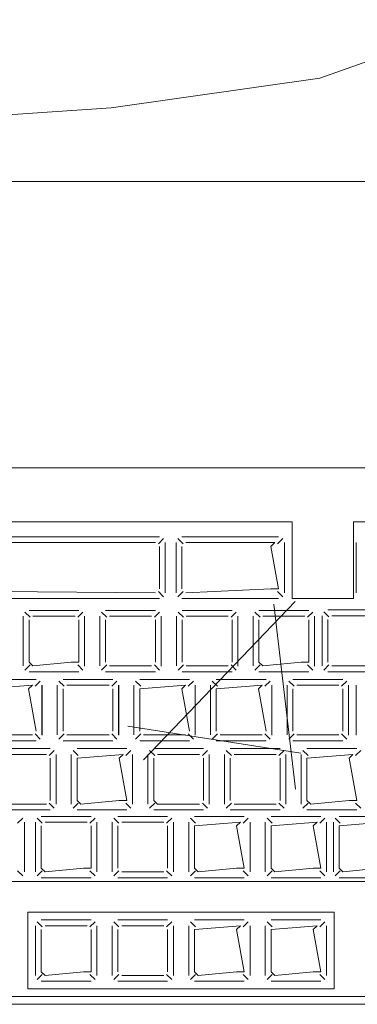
# Model space of a CAD drawing. Header units: feet. Extents: x 8 to 127, y 6 to 90.
# Tile 38 of 256: x 33.7536 to 33.7977, y 50.2927 to 50.4211. Entities that reach past the tile are written whole.
import ezdxf

# ---------------------------------------------------------------- set-up
doc = ezdxf.new("R2010")
doc.units = ezdxf.units.FT
doc.header["$MEASUREMENT"] = 0
for name, color, linetype in [('MOBILARIO', 8, 'Continuous'), ('MOBILIÁRIO - móveis', 250, 'Continuous'), ('MOBILIÁRIO2', 250, 'Continuous'), ('NO ESPESSURA', 250, 'Continuous')]:
    doc.layers.add(name, color=color, linetype=linetype)

msp = doc.modelspace()

# ---------------------------------------------------------------- linework, layer by layer
at = {"layer": 'MOBILARIO', "lineweight": 5}
for p, q in [((33.81614, 50.36268), (33.58814, 50.36268)), ((33.81614, 50.36268), (33.58814, 50.36268)), ((33.78914, 50.35562), (33.69264, 50.35562)), ((33.78914, 50.35562), (33.69264, 50.35562)), ((33.78914, 50.34562), (33.78914, 50.35562)), ((33.78914, 50.34562), (33.78914, 50.35562)), ((33.81214, 50.35562), (33.79714, 50.35562)), ((33.79714, 50.34562), (33.79714, 50.35562)), ((33.81214, 50.35562), (33.79714, 50.35562)), ((33.79714, 50.34562), (33.79714, 50.35562)), ((33.77183, 50.35366), (33.70994, 50.35366)), ((33.77183, 50.35366), (33.70994, 50.35366)), ((33.77476, 50.35366), (33.78739, 50.35366)), ((33.77476, 50.35366), (33.78739, 50.35366)), ((33.71044, 50.35291), (33.77133, 50.35291)), ((33.71044, 50.35291), (33.77133, 50.35291)), ((33.77169, 50.35277), (33.77236, 50.35344)), ((33.77169, 50.35277), (33.77236, 50.35344)), ((33.77183, 50.35241), (33.77183, 50.34687)), ((33.77183, 50.35241), (33.77183, 50.34687)), ((33.77258, 50.34637), (33.77258, 50.35291)), ((33.77258, 50.34637), (33.77258, 50.35291)), ((33.77401, 50.34637), (33.77401, 50.35291)), ((33.77401, 50.34637), (33.77401, 50.35291)), ((33.77491, 50.35277), (33.77423, 50.35344)), ((33.77491, 50.35277), (33.77423, 50.35344)), ((33.77476, 50.35241), (33.77476, 50.34687)), ((33.77476, 50.35241), (33.77476, 50.34687)), ((33.78689, 50.35291), (33.77526, 50.35291)), ((33.78689, 50.35291), (33.77526, 50.35291)), ((33.78639, 50.35241), (33.78689, 50.35291)), ((33.78639, 50.35241), (33.78689, 50.35291)), ((33.78739, 50.34687), (33.78639, 50.35241)), ((33.78739, 50.34687), (33.78639, 50.35241)), ((33.78724, 50.35277), (33.78792, 50.35344)), ((33.78724, 50.35277), (33.78792, 50.35344)), ((33.78814, 50.35291), (33.78814, 50.34637)), ((33.78814, 50.35291), (33.78814, 50.34637)), ((33.79751, 50.34637), (33.79751, 50.35291)), ((33.79751, 50.34637), (33.79751, 50.35291)), ((33.77133, 50.34637), (33.70994, 50.34687)), ((33.77133, 50.34637), (33.70994, 50.34687)), ((33.77169, 50.34652), (33.77236, 50.34584)), ((33.77169, 50.34652), (33.77236, 50.34584)), ((33.77491, 50.34652), (33.77423, 50.34584)), ((33.77491, 50.34652), (33.77423, 50.34584)), ((33.77526, 50.34637), (33.78639, 50.34687)), ((33.77526, 50.34637), (33.78639, 50.34687)), ((33.78639, 50.34687), (33.78739, 50.34687)), ((33.78639, 50.34687), (33.78739, 50.34687)), ((33.78724, 50.34652), (33.78792, 50.34584)), ((33.78724, 50.34652), (33.78792, 50.34584)), ((33.70994, 50.34562), (33.77183, 50.34562)), ((33.70994, 50.34562), (33.77183, 50.34562)), ((33.78739, 50.34562), (33.77476, 50.34562)), ((33.78739, 50.34562), (33.77476, 50.34562)), ((33.79714, 50.34562), (33.78914, 50.34562)), ((33.79714, 50.34562), (33.78914, 50.34562)), ((33.75496, 50.34317), (33.75428, 50.34385)), ((33.75496, 50.34317), (33.75428, 50.34385)), ((33.76131, 50.34407), (33.75481, 50.34407)), ((33.76131, 50.34407), (33.75481, 50.34407)), ((33.76117, 50.34317), (33.76184, 50.34385)), ((33.76117, 50.34317), (33.76184, 50.34385)), ((33.76496, 50.34317), (33.76428, 50.34385)), ((33.76496, 50.34317), (33.76428, 50.34385)), ((33.77131, 50.34407), (33.76481, 50.34407)), ((33.77131, 50.34407), (33.76481, 50.34407)), ((33.77117, 50.34317), (33.77184, 50.34385)), ((33.77117, 50.34317), (33.77184, 50.34385)), ((33.77496, 50.34317), (33.77428, 50.34385)), ((33.77496, 50.34317), (33.77428, 50.34385)), ((33.78131, 50.34407), (33.77481, 50.34407)), ((33.78131, 50.34407), (33.77481, 50.34407)), ((33.78117, 50.34317), (33.78184, 50.34385)), ((33.78117, 50.34317), (33.78184, 50.34385)), ((33.78496, 50.34317), (33.78428, 50.34385)), ((33.78496, 50.34317), (33.78428, 50.34385)), ((33.79131, 50.34407), (33.78481, 50.34407)), ((33.79131, 50.34407), (33.78481, 50.34407)), ((33.79117, 50.34317), (33.79184, 50.34385)), ((33.79117, 50.34317), (33.79184, 50.34385)), ((33.79306, 50.33682), (33.79306, 50.34337)), ((33.79306, 50.33682), (33.79306, 50.34337)), ((33.79396, 50.34322), (33.79328, 50.3439)), ((33.79396, 50.34322), (33.79328, 50.3439)), ((33.79381, 50.34412), (33.81089, 50.34412)), ((33.79381, 50.34412), (33.81089, 50.34412)), ((33.79431, 50.34337), (33.81039, 50.34337)), ((33.79431, 50.34337), (33.81039, 50.34337)), ((33.75406, 50.34332), (33.75406, 50.33682)), ((33.75406, 50.34332), (33.75406, 50.33682)), ((33.75481, 50.34282), (33.75481, 50.33732)), ((33.75481, 50.34282), (33.75481, 50.33732)), ((33.76081, 50.34332), (33.75531, 50.34332)), ((33.76081, 50.34332), (33.75531, 50.34332)), ((33.76131, 50.33732), (33.76131, 50.34282)), ((33.76131, 50.33732), (33.76131, 50.34282)), ((33.76206, 50.33682), (33.76206, 50.34332)), ((33.76206, 50.33682), (33.76206, 50.34332)), ((33.76207, 50.33678), (33.76207, 50.34332)), ((33.76207, 50.33678), (33.76207, 50.34332)), ((33.76406, 50.34332), (33.76406, 50.33682)), ((33.76406, 50.34332), (33.76406, 50.33682)), ((33.76481, 50.34282), (33.76481, 50.33732)), ((33.76481, 50.34282), (33.76481, 50.33732)), ((33.77081, 50.34332), (33.76531, 50.34332)), ((33.77081, 50.34332), (33.76531, 50.34332)), ((33.77131, 50.33732), (33.77131, 50.34282)), ((33.77131, 50.33732), (33.77131, 50.34282)), ((33.77206, 50.33682), (33.77206, 50.34332)), ((33.77206, 50.33682), (33.77206, 50.34332)), ((33.77207, 50.33678), (33.77207, 50.34332)), ((33.77207, 50.33678), (33.77207, 50.34332)), ((33.77406, 50.34332), (33.77406, 50.33682)), ((33.77406, 50.34332), (33.77406, 50.33682)), ((33.77481, 50.34282), (33.77481, 50.33732)), ((33.77481, 50.34282), (33.77481, 50.33732)), ((33.78081, 50.34332), (33.77531, 50.34332)), ((33.78081, 50.34332), (33.77531, 50.34332)), ((33.78131, 50.33732), (33.78131, 50.34282)), ((33.78131, 50.33732), (33.78131, 50.34282)), ((33.78206, 50.33682), (33.78206, 50.34332)), ((33.78206, 50.33682), (33.78206, 50.34332)), ((33.78207, 50.33678), (33.78207, 50.34332)), ((33.78207, 50.33678), (33.78207, 50.34332)), ((33.78406, 50.34332), (33.78406, 50.33682)), ((33.78406, 50.34332), (33.78406, 50.33682)), ((33.78481, 50.34282), (33.78481, 50.33732)), ((33.78481, 50.34282), (33.78481, 50.33732)), ((33.79081, 50.34332), (33.78531, 50.34332)), ((33.79081, 50.34332), (33.78531, 50.34332)), ((33.79131, 50.33732), (33.79131, 50.34282)), ((33.79131, 50.33732), (33.79131, 50.34282)), ((33.79206, 50.33682), (33.79206, 50.34332)), ((33.79206, 50.33682), (33.79206, 50.34332)), ((33.79207, 50.33678), (33.79207, 50.34332)), ((33.79207, 50.33678), (33.79207, 50.34332)), ((33.79381, 50.33732), (33.79381, 50.34287)), ((33.79381, 50.33732), (33.79381, 50.34287)), ((33.75496, 50.33696), (33.75428, 50.33629)), ((33.75496, 50.33696), (33.75428, 50.33629)), ((33.75481, 50.33732), (33.75531, 50.33682)), ((33.75481, 50.33732), (33.75531, 50.33682)), ((33.75531, 50.33682), (33.76031, 50.33732)), ((33.75531, 50.33682), (33.76031, 50.33732)), ((33.76031, 50.33732), (33.76131, 50.33732)), ((33.76031, 50.33732), (33.76131, 50.33732)), ((33.76117, 50.33696), (33.76184, 50.33629)), ((33.76117, 50.33696), (33.76184, 50.33629)), ((33.76496, 50.33696), (33.76428, 50.33629)), ((33.76496, 50.33696), (33.76428, 50.33629)), ((33.77117, 50.33696), (33.77184, 50.33629)), ((33.77117, 50.33696), (33.77184, 50.33629)), ((33.77496, 50.33696), (33.77428, 50.33629)), ((33.77496, 50.33696), (33.77428, 50.33629)), ((33.78117, 50.33696), (33.78184, 50.33629)), ((33.78117, 50.33696), (33.78184, 50.33629)), ((33.78496, 50.33696), (33.78428, 50.33629)), ((33.78496, 50.33696), (33.78428, 50.33629)), ((33.78481, 50.33732), (33.78531, 50.33682)), ((33.78481, 50.33732), (33.78531, 50.33682)), ((33.78531, 50.33682), (33.79031, 50.33732)), ((33.78531, 50.33682), (33.79031, 50.33732)), ((33.79031, 50.33732), (33.79131, 50.33732)), ((33.79031, 50.33732), (33.79131, 50.33732)), ((33.79117, 50.33696), (33.79184, 50.33629)), ((33.79117, 50.33696), (33.79184, 50.33629)), ((33.79396, 50.33697), (33.79328, 50.33629)), ((33.79396, 50.33697), (33.79328, 50.33629)), ((33.75481, 50.33607), (33.76131, 50.33607)), ((33.75481, 50.33607), (33.76131, 50.33607)), ((33.76481, 50.33607), (33.77131, 50.33607)), ((33.76481, 50.33607), (33.77131, 50.33607)), ((33.76531, 50.33682), (33.77081, 50.33682)), ((33.76531, 50.33682), (33.77081, 50.33682)), ((33.77481, 50.33607), (33.78131, 50.33607)), ((33.77481, 50.33607), (33.78131, 50.33607)), ((33.77531, 50.33682), (33.78081, 50.33682)), ((33.77531, 50.33682), (33.78081, 50.33682)), ((33.78481, 50.33607), (33.79131, 50.33607)), ((33.78481, 50.33607), (33.79131, 50.33607)), ((33.81089, 50.33607), (33.79381, 50.33607)), ((33.81089, 50.33607), (33.79381, 50.33607)), ((33.81039, 50.33682), (33.79431, 50.33682)), ((33.81039, 50.33682), (33.79431, 50.33682)), ((33.75575, 50.33507), (33.74925, 50.33507)), ((33.75575, 50.33507), (33.74925, 50.33507)), ((33.7556, 50.33417), (33.75628, 50.33485)), ((33.7556, 50.33417), (33.75628, 50.33485)), ((33.7594, 50.33417), (33.75872, 50.33485)), ((33.7594, 50.33417), (33.75872, 50.33485)), ((33.76575, 50.33507), (33.75925, 50.33507)), ((33.76575, 50.33507), (33.75925, 50.33507)), ((33.7656, 50.33417), (33.76628, 50.33485)), ((33.7656, 50.33417), (33.76628, 50.33485)), ((33.7694, 50.33417), (33.76872, 50.33485)), ((33.7694, 50.33417), (33.76872, 50.33485)), ((33.77575, 50.33507), (33.76925, 50.33507)), ((33.77575, 50.33507), (33.76925, 50.33507)), ((33.7756, 50.33417), (33.77628, 50.33485)), ((33.7756, 50.33417), (33.77628, 50.33485)), ((33.7794, 50.33417), (33.77872, 50.33485)), ((33.7794, 50.33417), (33.77872, 50.33485)), ((33.78575, 50.33507), (33.77925, 50.33507)), ((33.78575, 50.33507), (33.77925, 50.33507)), ((33.7856, 50.33417), (33.78628, 50.33485)), ((33.7856, 50.33417), (33.78628, 50.33485)), ((33.7894, 50.33417), (33.78872, 50.33485)), ((33.7894, 50.33417), (33.78872, 50.33485)), ((33.79575, 50.33507), (33.78925, 50.33507)), ((33.79575, 50.33507), (33.78925, 50.33507)), ((33.7956, 50.33417), (33.79628, 50.33485)), ((33.7956, 50.33417), (33.79628, 50.33485)), ((33.75525, 50.33432), (33.74925, 50.33382)), ((33.75525, 50.33432), (33.74925, 50.33382)), ((33.75475, 50.33382), (33.75525, 50.33432)), ((33.75475, 50.33382), (33.75525, 50.33432)), ((33.75575, 50.32832), (33.75475, 50.33382)), ((33.75575, 50.32832), (33.75475, 50.33382)), ((33.7565, 50.32782), (33.7565, 50.33432)), ((33.7565, 50.32782), (33.7565, 50.33432)), ((33.75651, 50.32778), (33.75651, 50.33432)), ((33.75651, 50.32778), (33.75651, 50.33432)), ((33.7585, 50.33432), (33.7585, 50.32782)), ((33.7585, 50.33432), (33.7585, 50.32782)), ((33.75925, 50.33382), (33.75925, 50.32832)), ((33.75925, 50.33382), (33.75925, 50.32832)), ((33.76525, 50.33432), (33.75975, 50.33432)), ((33.76525, 50.33432), (33.75975, 50.33432)), ((33.76575, 50.32832), (33.76575, 50.33382)), ((33.76575, 50.32832), (33.76575, 50.33382)), ((33.7665, 50.32782), (33.7665, 50.33432)), ((33.7665, 50.32782), (33.7665, 50.33432)), ((33.76651, 50.32778), (33.76651, 50.33432)), ((33.76651, 50.32778), (33.76651, 50.33432)), ((33.7685, 50.33432), (33.7685, 50.32782)), ((33.7685, 50.33432), (33.7685, 50.32782)), ((33.77525, 50.33432), (33.76925, 50.33382)), ((33.77525, 50.33432), (33.76925, 50.33382)), ((33.76925, 50.33382), (33.76925, 50.32832)), ((33.76925, 50.33382), (33.76925, 50.32832)), ((33.77475, 50.33382), (33.77525, 50.33432)), ((33.77475, 50.33382), (33.77525, 50.33432)), ((33.77575, 50.32832), (33.77475, 50.33382)), ((33.77575, 50.32832), (33.77475, 50.33382)), ((33.7765, 50.32782), (33.7765, 50.33432)), ((33.7765, 50.32782), (33.7765, 50.33432)), ((33.77651, 50.32778), (33.77651, 50.33432)), ((33.77651, 50.32778), (33.77651, 50.33432)), ((33.7785, 50.33432), (33.7785, 50.32782)), ((33.7785, 50.33432), (33.7785, 50.32782)), ((33.78525, 50.33432), (33.77925, 50.33382)), ((33.78525, 50.33432), (33.77925, 50.33382)), ((33.77925, 50.33382), (33.77925, 50.32832)), ((33.77925, 50.33382), (33.77925, 50.32832)), ((33.78475, 50.33382), (33.78525, 50.33432)), ((33.78475, 50.33382), (33.78525, 50.33432)), ((33.78575, 50.32832), (33.78475, 50.33382)), ((33.78575, 50.32832), (33.78475, 50.33382)), ((33.7865, 50.32782), (33.7865, 50.33432)), ((33.7865, 50.32782), (33.7865, 50.33432)), ((33.78651, 50.32778), (33.78651, 50.33432)), ((33.78651, 50.32778), (33.78651, 50.33432)), ((33.7885, 50.33432), (33.7885, 50.32782)), ((33.7885, 50.33432), (33.7885, 50.32782)), ((33.78925, 50.33382), (33.78925, 50.32832)), ((33.78925, 50.33382), (33.78925, 50.32832)), ((33.79525, 50.33432), (33.78975, 50.33432)), ((33.79525, 50.33432), (33.78975, 50.33432)), ((33.79575, 50.32832), (33.79575, 50.33382)), ((33.79575, 50.32832), (33.79575, 50.33382)), ((33.7965, 50.32782), (33.7965, 50.33432)), ((33.7965, 50.32782), (33.7965, 50.33432)), ((33.79651, 50.32778), (33.79651, 50.33432)), ((33.79651, 50.32778), (33.79651, 50.33432)), ((33.79751, 50.32778), (33.79751, 50.33432)), ((33.79751, 50.32778), (33.79751, 50.33432)), ((33.7556, 50.32796), (33.75628, 50.32729)), ((33.7556, 50.32796), (33.75628, 50.32729)), ((33.7594, 50.32796), (33.75872, 50.32729)), ((33.7594, 50.32796), (33.75872, 50.32729)), ((33.7656, 50.32796), (33.76628, 50.32729)), ((33.7656, 50.32796), (33.76628, 50.32729)), ((33.7694, 50.32796), (33.76872, 50.32729)), ((33.7694, 50.32796), (33.76872, 50.32729)), ((33.7756, 50.32796), (33.77628, 50.32729)), ((33.7756, 50.32796), (33.77628, 50.32729)), ((33.7794, 50.32796), (33.77872, 50.32729)), ((33.7794, 50.32796), (33.77872, 50.32729)), ((33.7856, 50.32796), (33.78628, 50.32729)), ((33.7856, 50.32796), (33.78628, 50.32729)), ((33.7894, 50.32796), (33.78872, 50.32729)), ((33.7894, 50.32796), (33.78872, 50.32729)), ((33.7956, 50.32796), (33.79628, 50.32729)), ((33.7956, 50.32796), (33.79628, 50.32729)), ((33.74925, 50.32707), (33.75575, 50.32707)), ((33.74925, 50.32707), (33.75575, 50.32707)), ((33.74975, 50.32782), (33.75525, 50.32782)), ((33.74975, 50.32782), (33.75525, 50.32782)), ((33.75925, 50.32707), (33.76575, 50.32707)), ((33.75925, 50.32707), (33.76575, 50.32707)), ((33.75975, 50.32782), (33.76525, 50.32782)), ((33.75975, 50.32782), (33.76525, 50.32782)), ((33.76925, 50.32707), (33.77575, 50.32707)), ((33.76925, 50.32707), (33.77575, 50.32707)), ((33.76975, 50.32782), (33.77525, 50.32782)), ((33.76975, 50.32782), (33.77525, 50.32782)), ((33.77925, 50.32707), (33.78575, 50.32707)), ((33.77925, 50.32707), (33.78575, 50.32707)), ((33.77975, 50.32782), (33.78525, 50.32782)), ((33.77975, 50.32782), (33.78525, 50.32782)), ((33.78925, 50.32707), (33.79575, 50.32707)), ((33.78925, 50.32707), (33.79575, 50.32707)), ((33.78975, 50.32782), (33.79525, 50.32782)), ((33.78975, 50.32782), (33.79525, 50.32782)), ((33.75758, 50.32603), (33.75108, 50.32603)), ((33.75758, 50.32603), (33.75108, 50.32603)), ((33.75743, 50.32513), (33.75811, 50.32581)), ((33.75743, 50.32513), (33.75811, 50.32581)), ((33.76123, 50.32513), (33.76055, 50.32581)), ((33.76123, 50.32513), (33.76055, 50.32581)), ((33.76758, 50.32603), (33.76108, 50.32603)), ((33.76758, 50.32603), (33.76108, 50.32603)), ((33.76743, 50.32513), (33.76811, 50.32581)), ((33.76743, 50.32513), (33.76811, 50.32581)), ((33.77123, 50.32513), (33.77055, 50.32581)), ((33.77123, 50.32513), (33.77055, 50.32581)), ((33.77758, 50.32603), (33.77108, 50.32603)), ((33.77758, 50.32603), (33.77108, 50.32603)), ((33.77743, 50.32513), (33.77811, 50.32581)), ((33.77743, 50.32513), (33.77811, 50.32581)), ((33.78123, 50.32513), (33.78055, 50.32581)), ((33.78123, 50.32513), (33.78055, 50.32581)), ((33.78758, 50.32603), (33.78108, 50.32603)), ((33.78758, 50.32603), (33.78108, 50.32603)), ((33.78743, 50.32513), (33.78811, 50.32581)), ((33.78743, 50.32513), (33.78811, 50.32581)), ((33.79123, 50.32513), (33.79055, 50.32581)), ((33.79123, 50.32513), (33.79055, 50.32581)), ((33.79758, 50.32603), (33.79108, 50.32603)), ((33.79758, 50.32603), (33.79108, 50.32603)), ((33.79743, 50.32513), (33.79811, 50.32581)), ((33.79743, 50.32513), (33.79811, 50.32581)), ((33.75708, 50.32528), (33.75158, 50.32528)), ((33.75708, 50.32528), (33.75158, 50.32528)), ((33.75758, 50.31928), (33.75758, 50.32478)), ((33.75758, 50.31928), (33.75758, 50.32478)), ((33.75833, 50.31878), (33.75833, 50.32528)), ((33.75833, 50.31878), (33.75833, 50.32528)), ((33.76033, 50.32528), (33.76033, 50.31878)), ((33.76033, 50.32528), (33.76033, 50.31878)), ((33.76708, 50.32528), (33.76108, 50.32478)), ((33.76708, 50.32528), (33.76108, 50.32478)), ((33.76108, 50.32478), (33.76108, 50.31928)), ((33.76108, 50.32478), (33.76108, 50.31928)), ((33.76658, 50.32478), (33.76708, 50.32528)), ((33.76658, 50.32478), (33.76708, 50.32528)), ((33.76758, 50.31928), (33.76658, 50.32478)), ((33.76758, 50.31928), (33.76658, 50.32478)), ((33.76833, 50.31878), (33.76833, 50.32528)), ((33.76833, 50.31878), (33.76833, 50.32528)), ((33.77033, 50.32528), (33.77033, 50.31878)), ((33.77033, 50.32528), (33.77033, 50.31878)), ((33.77108, 50.32478), (33.77108, 50.31928)), ((33.77108, 50.32478), (33.77108, 50.31928)), ((33.77708, 50.32528), (33.77158, 50.32528)), ((33.77708, 50.32528), (33.77158, 50.32528)), ((33.77758, 50.31928), (33.77758, 50.32478)), ((33.77758, 50.31928), (33.77758, 50.32478)), ((33.77833, 50.31878), (33.77833, 50.32528)), ((33.77833, 50.31878), (33.77833, 50.32528)), ((33.78033, 50.32528), (33.78033, 50.31878)), ((33.78033, 50.32528), (33.78033, 50.31878)), ((33.78108, 50.32478), (33.78108, 50.31928)), ((33.78108, 50.32478), (33.78108, 50.31928)), ((33.78708, 50.32528), (33.78158, 50.32528)), ((33.78708, 50.32528), (33.78158, 50.32528)), ((33.78758, 50.31928), (33.78758, 50.32478)), ((33.78758, 50.31928), (33.78758, 50.32478)), ((33.78833, 50.31878), (33.78833, 50.32528)), ((33.78833, 50.31878), (33.78833, 50.32528)), ((33.79033, 50.32528), (33.79033, 50.31878)), ((33.79033, 50.32528), (33.79033, 50.31878)), ((33.79708, 50.32528), (33.79108, 50.32478)), ((33.79708, 50.32528), (33.79108, 50.32478)), ((33.79108, 50.32478), (33.79108, 50.31928)), ((33.79108, 50.32478), (33.79108, 50.31928)), ((33.79658, 50.32478), (33.79708, 50.32528)), ((33.79658, 50.32478), (33.79708, 50.32528)), ((33.79758, 50.31928), (33.79658, 50.32478)), ((33.79758, 50.31928), (33.79658, 50.32478)), ((33.75743, 50.31893), (33.75811, 50.31825)), ((33.75743, 50.31893), (33.75811, 50.31825)), ((33.76123, 50.31893), (33.76055, 50.31825)), ((33.76123, 50.31893), (33.76055, 50.31825)), ((33.76108, 50.31928), (33.76158, 50.31878)), ((33.76108, 50.31928), (33.76158, 50.31878)), ((33.76158, 50.31878), (33.76658, 50.31928)), ((33.76158, 50.31878), (33.76658, 50.31928)), ((33.76658, 50.31928), (33.76758, 50.31928)), ((33.76658, 50.31928), (33.76758, 50.31928)), ((33.76743, 50.31893), (33.76811, 50.31825)), ((33.76743, 50.31893), (33.76811, 50.31825)), ((33.77123, 50.31893), (33.77055, 50.31825)), ((33.77123, 50.31893), (33.77055, 50.31825)), ((33.77108, 50.31928), (33.77158, 50.31878)), ((33.77108, 50.31928), (33.77158, 50.31878)), ((33.77743, 50.31893), (33.77811, 50.31825)), ((33.77743, 50.31893), (33.77811, 50.31825)), ((33.78123, 50.31893), (33.78055, 50.31825)), ((33.78123, 50.31893), (33.78055, 50.31825)), ((33.78743, 50.31893), (33.78811, 50.31825)), ((33.78743, 50.31893), (33.78811, 50.31825)), ((33.79123, 50.31893), (33.79055, 50.31825)), ((33.79123, 50.31893), (33.79055, 50.31825)), ((33.79108, 50.31928), (33.79158, 50.31878)), ((33.79108, 50.31928), (33.79158, 50.31878)), ((33.79158, 50.31878), (33.79658, 50.31928)), ((33.79158, 50.31878), (33.79658, 50.31928)), ((33.79658, 50.31928), (33.79758, 50.31928)), ((33.79658, 50.31928), (33.79758, 50.31928)), ((33.79743, 50.31893), (33.79811, 50.31825)), ((33.79743, 50.31893), (33.79811, 50.31825)), ((33.75108, 50.31803), (33.75758, 50.31803)), ((33.75108, 50.31803), (33.75758, 50.31803)), ((33.75158, 50.31878), (33.75708, 50.31878)), ((33.75158, 50.31878), (33.75708, 50.31878)), ((33.76108, 50.31803), (33.76758, 50.31803)), ((33.76108, 50.31803), (33.76758, 50.31803)), ((33.77108, 50.31803), (33.77758, 50.31803)), ((33.77108, 50.31803), (33.77758, 50.31803)), ((33.77158, 50.31878), (33.77708, 50.31878)), ((33.77158, 50.31878), (33.77708, 50.31878)), ((33.78108, 50.31803), (33.78758, 50.31803)), ((33.78108, 50.31803), (33.78758, 50.31803)), ((33.78158, 50.31878), (33.78708, 50.31878)), ((33.78158, 50.31878), (33.78708, 50.31878)), ((33.79108, 50.31803), (33.79758, 50.31803)), ((33.79108, 50.31803), (33.79758, 50.31803)), ((33.7533, 50.3163), (33.75398, 50.31698)), ((33.7533, 50.3163), (33.75398, 50.31698)), ((33.7542, 50.30995), (33.7542, 50.31645)), ((33.7542, 50.30995), (33.7542, 50.31645)), ((33.75565, 50.31645), (33.75565, 50.30995)), ((33.75565, 50.31645), (33.75565, 50.30995)), ((33.75654, 50.3163), (33.75587, 50.31698)), ((33.75654, 50.3163), (33.75587, 50.31698)), ((33.7629, 50.3172), (33.7564, 50.3172)), ((33.7629, 50.3172), (33.7564, 50.3172)), ((33.7624, 50.31645), (33.7569, 50.31645)), ((33.7624, 50.31645), (33.7569, 50.31645)), ((33.76275, 50.3163), (33.76343, 50.31698)), ((33.76275, 50.3163), (33.76343, 50.31698)), ((33.76365, 50.30995), (33.76365, 50.31645)), ((33.76365, 50.30995), (33.76365, 50.31645)), ((33.76565, 50.31645), (33.76565, 50.30995)), ((33.76565, 50.31645), (33.76565, 50.30995)), ((33.76654, 50.3163), (33.76587, 50.31698)), ((33.76654, 50.3163), (33.76587, 50.31698)), ((33.7729, 50.3172), (33.7664, 50.3172)), ((33.7729, 50.3172), (33.7664, 50.3172)), ((33.7724, 50.31645), (33.7669, 50.31645)), ((33.7724, 50.31645), (33.7669, 50.31645)), ((33.77275, 50.3163), (33.77343, 50.31698)), ((33.77275, 50.3163), (33.77343, 50.31698)), ((33.77365, 50.30995), (33.77365, 50.31645)), ((33.77365, 50.30995), (33.77365, 50.31645)), ((33.77565, 50.31645), (33.77565, 50.30995)), ((33.77565, 50.31645), (33.77565, 50.30995)), ((33.77654, 50.3163), (33.77587, 50.31698)), ((33.77654, 50.3163), (33.77587, 50.31698)), ((33.7829, 50.3172), (33.7764, 50.3172)), ((33.7829, 50.3172), (33.7764, 50.3172)), ((33.7824, 50.31645), (33.7764, 50.31595)), ((33.7824, 50.31645), (33.7764, 50.31595)), ((33.7819, 50.31595), (33.7824, 50.31645)), ((33.7819, 50.31595), (33.7824, 50.31645)), ((33.78275, 50.3163), (33.78343, 50.31698)), ((33.78275, 50.3163), (33.78343, 50.31698)), ((33.78365, 50.30995), (33.78365, 50.31645)), ((33.78365, 50.30995), (33.78365, 50.31645)), ((33.78565, 50.31645), (33.78565, 50.30995)), ((33.78565, 50.31645), (33.78565, 50.30995)), ((33.78654, 50.3163), (33.78587, 50.31698)), ((33.78654, 50.3163), (33.78587, 50.31698)), ((33.7929, 50.3172), (33.7864, 50.3172)), ((33.7929, 50.3172), (33.7864, 50.3172)), ((33.7924, 50.31645), (33.7864, 50.31595)), ((33.7924, 50.31645), (33.7864, 50.31595)), ((33.7919, 50.31595), (33.7924, 50.31645)), ((33.7919, 50.31595), (33.7924, 50.31645)), ((33.79275, 50.3163), (33.79343, 50.31698)), ((33.79275, 50.3163), (33.79343, 50.31698)), ((33.79365, 50.30995), (33.79365, 50.31645)), ((33.79365, 50.30995), (33.79365, 50.31645)), ((33.79453, 50.31645), (33.79453, 50.30995)), ((33.79453, 50.31645), (33.79453, 50.30995)), ((33.79543, 50.3163), (33.79475, 50.31698)), ((33.79543, 50.3163), (33.79475, 50.31698)), ((33.80178, 50.3172), (33.79528, 50.3172)), ((33.80178, 50.3172), (33.79528, 50.3172)), ((33.80128, 50.31645), (33.79528, 50.31595)), ((33.80128, 50.31645), (33.79528, 50.31595)), ((33.7564, 50.31595), (33.7564, 50.31045)), ((33.7564, 50.31595), (33.7564, 50.31045)), ((33.7629, 50.31045), (33.7629, 50.31595)), ((33.7629, 50.31045), (33.7629, 50.31595)), ((33.7664, 50.31595), (33.7664, 50.31045)), ((33.7664, 50.31595), (33.7664, 50.31045)), ((33.7729, 50.31045), (33.7729, 50.31595)), ((33.7729, 50.31045), (33.7729, 50.31595)), ((33.7764, 50.31595), (33.7764, 50.31045)), ((33.7764, 50.31595), (33.7764, 50.31045)), ((33.7829, 50.31045), (33.7819, 50.31595)), ((33.7829, 50.31045), (33.7819, 50.31595)), ((33.7864, 50.31595), (33.7864, 50.31045)), ((33.7864, 50.31595), (33.7864, 50.31045)), ((33.7929, 50.31045), (33.7919, 50.31595)), ((33.7929, 50.31045), (33.7919, 50.31595)), ((33.79528, 50.31595), (33.79528, 50.31045)), ((33.79528, 50.31595), (33.79528, 50.31045)), ((33.7533, 50.31009), (33.75398, 50.30942)), ((33.7533, 50.31009), (33.75398, 50.30942)), ((33.75654, 50.31009), (33.75587, 50.30942)), ((33.75654, 50.31009), (33.75587, 50.30942)), ((33.7564, 50.31045), (33.7569, 50.30995)), ((33.7564, 50.31045), (33.7569, 50.30995)), ((33.7569, 50.30995), (33.7619, 50.31045)), ((33.7569, 50.30995), (33.7619, 50.31045)), ((33.7619, 50.31045), (33.7629, 50.31045)), ((33.7619, 50.31045), (33.7629, 50.31045)), ((33.76275, 50.31009), (33.76343, 50.30942)), ((33.76275, 50.31009), (33.76343, 50.30942)), ((33.76654, 50.31009), (33.76587, 50.30942)), ((33.76654, 50.31009), (33.76587, 50.30942)), ((33.7669, 50.30995), (33.7724, 50.30995)), ((33.7669, 50.30995), (33.7724, 50.30995)), ((33.77275, 50.31009), (33.77343, 50.30942)), ((33.77275, 50.31009), (33.77343, 50.30942)), ((33.77654, 50.31009), (33.77587, 50.30942)), ((33.77654, 50.31009), (33.77587, 50.30942)), ((33.7764, 50.31045), (33.7769, 50.30995)), ((33.7764, 50.31045), (33.7769, 50.30995)), ((33.7769, 50.30995), (33.7819, 50.31045)), ((33.7769, 50.30995), (33.7819, 50.31045)), ((33.7819, 50.31045), (33.7829, 50.31045)), ((33.7819, 50.31045), (33.7829, 50.31045)), ((33.78275, 50.31009), (33.78343, 50.30942)), ((33.78275, 50.31009), (33.78343, 50.30942)), ((33.78654, 50.31009), (33.78587, 50.30942)), ((33.78654, 50.31009), (33.78587, 50.30942)), ((33.7864, 50.31045), (33.7869, 50.30995)), ((33.7864, 50.31045), (33.7869, 50.30995)), ((33.7869, 50.30995), (33.7919, 50.31045)), ((33.7869, 50.30995), (33.7919, 50.31045)), ((33.7919, 50.31045), (33.7929, 50.31045)), ((33.7919, 50.31045), (33.7929, 50.31045)), ((33.79275, 50.31009), (33.79343, 50.30942)), ((33.79275, 50.31009), (33.79343, 50.30942)), ((33.79543, 50.31009), (33.79475, 50.30942)), ((33.79543, 50.31009), (33.79475, 50.30942)), ((33.79528, 50.31045), (33.79578, 50.30995)), ((33.79528, 50.31045), (33.79578, 50.30995)), ((33.79578, 50.30995), (33.80078, 50.31045)), ((33.79578, 50.30995), (33.80078, 50.31045)), ((33.66764, 50.30868), (33.81214, 50.30868)), ((33.66764, 50.30868), (33.81214, 50.30868)), ((33.7564, 50.3092), (33.7629, 50.3092)), ((33.7564, 50.3092), (33.7629, 50.3092)), ((33.7664, 50.3092), (33.7729, 50.3092)), ((33.7664, 50.3092), (33.7729, 50.3092)), ((33.7764, 50.3092), (33.7829, 50.3092)), ((33.7764, 50.3092), (33.7829, 50.3092)), ((33.7864, 50.3092), (33.7929, 50.3092)), ((33.7864, 50.3092), (33.7929, 50.3092)), ((33.79528, 50.3092), (33.80178, 50.3092)), ((33.79528, 50.3092), (33.80178, 50.3092)), ((33.79464, 50.30468), (33.75464, 50.30468)), ((33.75464, 50.30468), (33.75464, 50.29468)), ((33.79464, 50.30468), (33.75464, 50.30468)), ((33.75464, 50.30468), (33.75464, 50.29468)), ((33.7629, 50.30368), (33.7564, 50.30368)), ((33.7629, 50.30368), (33.7564, 50.30368)), ((33.7729, 50.30368), (33.7664, 50.30368)), ((33.7729, 50.30368), (33.7664, 50.30368)), ((33.7829, 50.30368), (33.7764, 50.30368)), ((33.7829, 50.30368), (33.7764, 50.30368)), ((33.7929, 50.30368), (33.7864, 50.30368)), ((33.7929, 50.30368), (33.7864, 50.30368)), ((33.79464, 50.29468), (33.79464, 50.30468)), ((33.79464, 50.29468), (33.79464, 50.30468)), ((33.75565, 50.30293), (33.75565, 50.29643)), ((33.75565, 50.30293), (33.75565, 50.29643)), ((33.75654, 50.30278), (33.75587, 50.30346)), ((33.75654, 50.30278), (33.75587, 50.30346)), ((33.7564, 50.30243), (33.7564, 50.29693)), ((33.7564, 50.30243), (33.7564, 50.29693)), ((33.7624, 50.30293), (33.7569, 50.30293)), ((33.7624, 50.30293), (33.7569, 50.30293)), ((33.76275, 50.30278), (33.76343, 50.30346)), ((33.76275, 50.30278), (33.76343, 50.30346)), ((33.7629, 50.29693), (33.7629, 50.30243)), ((33.7629, 50.29693), (33.7629, 50.30243)), ((33.76365, 50.29643), (33.76365, 50.30293)), ((33.76365, 50.29643), (33.76365, 50.30293)), ((33.76565, 50.30293), (33.76565, 50.29643)), ((33.76565, 50.30293), (33.76565, 50.29643)), ((33.76654, 50.30278), (33.76587, 50.30346)), ((33.76654, 50.30278), (33.76587, 50.30346)), ((33.7664, 50.30243), (33.7664, 50.29693)), ((33.7664, 50.30243), (33.7664, 50.29693)), ((33.7724, 50.30293), (33.7669, 50.30293)), ((33.7724, 50.30293), (33.7669, 50.30293)), ((33.77275, 50.30278), (33.77343, 50.30346)), ((33.77275, 50.30278), (33.77343, 50.30346)), ((33.7729, 50.29693), (33.7729, 50.30243)), ((33.7729, 50.29693), (33.7729, 50.30243)), ((33.77365, 50.29643), (33.77365, 50.30293)), ((33.77365, 50.29643), (33.77365, 50.30293)), ((33.77565, 50.30293), (33.77565, 50.29643)), ((33.77565, 50.30293), (33.77565, 50.29643)), ((33.77654, 50.30278), (33.77587, 50.30346)), ((33.77654, 50.30278), (33.77587, 50.30346)), ((33.7824, 50.30293), (33.7764, 50.30243)), ((33.7824, 50.30293), (33.7764, 50.30243)), ((33.7764, 50.30243), (33.7764, 50.29693)), ((33.7764, 50.30243), (33.7764, 50.29693)), ((33.7819, 50.30243), (33.7824, 50.30293)), ((33.7819, 50.30243), (33.7824, 50.30293)), ((33.7829, 50.29693), (33.7819, 50.30243)), ((33.7829, 50.29693), (33.7819, 50.30243)), ((33.78275, 50.30278), (33.78343, 50.30346)), ((33.78275, 50.30278), (33.78343, 50.30346)), ((33.78365, 50.29643), (33.78365, 50.30293)), ((33.78365, 50.29643), (33.78365, 50.30293)), ((33.78565, 50.30293), (33.78565, 50.29643)), ((33.78565, 50.30293), (33.78565, 50.29643)), ((33.78654, 50.30278), (33.78587, 50.30346)), ((33.78654, 50.30278), (33.78587, 50.30346)), ((33.7924, 50.30293), (33.7864, 50.30243)), ((33.7924, 50.30293), (33.7864, 50.30243)), ((33.7864, 50.30243), (33.7864, 50.29693)), ((33.7864, 50.30243), (33.7864, 50.29693)), ((33.7919, 50.30243), (33.7924, 50.30293)), ((33.7919, 50.30243), (33.7924, 50.30293)), ((33.7929, 50.29693), (33.7919, 50.30243)), ((33.7929, 50.29693), (33.7919, 50.30243)), ((33.79275, 50.30278), (33.79343, 50.30346)), ((33.79275, 50.30278), (33.79343, 50.30346)), ((33.79365, 50.29643), (33.79365, 50.30293)), ((33.79365, 50.29643), (33.79365, 50.30293)), ((33.75654, 50.29658), (33.75587, 50.2959)), ((33.75654, 50.29658), (33.75587, 50.2959)), ((33.7564, 50.29693), (33.7569, 50.29643)), ((33.7564, 50.29693), (33.7569, 50.29643)), ((33.7569, 50.29643), (33.7619, 50.29693)), ((33.7569, 50.29643), (33.7619, 50.29693)), ((33.7619, 50.29693), (33.7629, 50.29693)), ((33.7619, 50.29693), (33.7629, 50.29693)), ((33.76275, 50.29658), (33.76343, 50.2959)), ((33.76275, 50.29658), (33.76343, 50.2959)), ((33.76654, 50.29658), (33.76587, 50.2959)), ((33.76654, 50.29658), (33.76587, 50.2959)), ((33.7669, 50.29643), (33.7724, 50.29643)), ((33.7669, 50.29643), (33.7724, 50.29643)), ((33.77275, 50.29658), (33.77343, 50.2959)), ((33.77275, 50.29658), (33.77343, 50.2959)), ((33.77654, 50.29658), (33.77587, 50.2959)), ((33.77654, 50.29658), (33.77587, 50.2959)), ((33.7764, 50.29693), (33.7769, 50.29643)), ((33.7764, 50.29693), (33.7769, 50.29643)), ((33.7769, 50.29643), (33.7819, 50.29693)), ((33.7769, 50.29643), (33.7819, 50.29693)), ((33.7819, 50.29693), (33.7829, 50.29693)), ((33.7819, 50.29693), (33.7829, 50.29693)), ((33.78275, 50.29658), (33.78343, 50.2959)), ((33.78275, 50.29658), (33.78343, 50.2959)), ((33.78654, 50.29658), (33.78587, 50.2959)), ((33.78654, 50.29658), (33.78587, 50.2959)), ((33.7864, 50.29693), (33.7869, 50.29643)), ((33.7864, 50.29693), (33.7869, 50.29643)), ((33.7869, 50.29643), (33.7919, 50.29693)), ((33.7869, 50.29643), (33.7919, 50.29693)), ((33.7919, 50.29693), (33.7929, 50.29693)), ((33.7919, 50.29693), (33.7929, 50.29693)), ((33.79275, 50.29658), (33.79343, 50.2959)), ((33.79275, 50.29658), (33.79343, 50.2959)), ((33.75464, 50.29468), (33.79464, 50.29468)), ((33.75464, 50.29468), (33.79464, 50.29468)), ((33.7564, 50.29568), (33.7629, 50.29568)), ((33.7564, 50.29568), (33.7629, 50.29568)), ((33.7664, 50.29568), (33.7729, 50.29568)), ((33.7664, 50.29568), (33.7729, 50.29568)), ((33.7764, 50.29568), (33.7829, 50.29568)), ((33.7764, 50.29568), (33.7829, 50.29568)), ((33.7864, 50.29568), (33.7929, 50.29568)), ((33.7864, 50.29568), (33.7929, 50.29568)), ((33.81214, 50.29368), (33.63414, 50.29368)), ((33.81214, 50.29368), (33.63414, 50.29368)), ((33.63414, 50.29268), (33.81214, 50.29268)), ((33.63414, 50.29268), (33.81214, 50.29268))]:
    msp.add_line(p, q, dxfattribs=at)
at = {"layer": 'MOBILARIO'}
for centre in [(33.78689, 50.35241), (33.78689, 50.35241), (33.78689, 50.34687), (33.78689, 50.34687), (33.75531, 50.33732), (33.75531, 50.33732), (33.76081, 50.33732), (33.76081, 50.33732), (33.78531, 50.33732), (33.78531, 50.33732), (33.79081, 50.33732), (33.79081, 50.33732), (33.75525, 50.33382), (33.75525, 50.33382), (33.76975, 50.33382), (33.76975, 50.33382), (33.77525, 50.33382), (33.77525, 50.33382), (33.77975, 50.33382), (33.77975, 50.33382), (33.78525, 50.33382), (33.78525, 50.33382), (33.76158, 50.32478), (33.76158, 50.32478), (33.76708, 50.32478), (33.76708, 50.32478), (33.79158, 50.32478), (33.79158, 50.32478), (33.79708, 50.32478), (33.79708, 50.32478), (33.76158, 50.31928), (33.76158, 50.31928), (33.76708, 50.31928), (33.76708, 50.31928), (33.77158, 50.31928), (33.77158, 50.31928), (33.79158, 50.31928), (33.79158, 50.31928), (33.79708, 50.31928), (33.79708, 50.31928), (33.7769, 50.31595), (33.7769, 50.31595), (33.7824, 50.31595), (33.7824, 50.31595), (33.7869, 50.31595), (33.7869, 50.31595), (33.7924, 50.31595), (33.7924, 50.31595), (33.79578, 50.31595), (33.79578, 50.31595), (33.7569, 50.31045), (33.7569, 50.31045), (33.7624, 50.31045), (33.7624, 50.31045), (33.7769, 50.31045), (33.7769, 50.31045), (33.7824, 50.31045), (33.7824, 50.31045), (33.7869, 50.31045), (33.7869, 50.31045), (33.7924, 50.31045), (33.7924, 50.31045), (33.79578, 50.31045), (33.79578, 50.31045), (33.7769, 50.30243), (33.7769, 50.30243), (33.7824, 50.30243), (33.7824, 50.30243), (33.7869, 50.30243), (33.7869, 50.30243), (33.7924, 50.30243), (33.7924, 50.30243), (33.7569, 50.29693), (33.7569, 50.29693), (33.7624, 50.29693), (33.7624, 50.29693), (33.7769, 50.29693), (33.7769, 50.29693), (33.7824, 50.29693), (33.7824, 50.29693), (33.7869, 50.29693), (33.7869, 50.29693), (33.7924, 50.29693), (33.7924, 50.29693)]:
    msp.add_arc(centre, 0.0005, 0, 0, dxfattribs=at)
at = {"layer": 'MOBILIÁRIO - móveis', "lineweight": 5}
for p, q in [((33.81437, 50.42113), (33.79275, 50.41349)), ((33.79275, 50.41349), (33.76552, 50.40964)), ((33.76552, 50.40964), (33.73538, 50.40754))]:
    msp.add_line(p, q, dxfattribs=at)
at = {"layer": 'MOBILIÁRIO2', "lineweight": 5}
msp.add_line((33.36522, 50.40004), (35.06522, 50.40004), dxfattribs=at)
at = {"layer": 'NO ESPESSURA', "linetype": 'Continuous', "lineweight": 5}
for p, q in [((33.76976, 50.32459), (33.78954, 50.34521)), ((33.78957, 50.32076), (33.78676, 50.34489)), ((33.7677, 50.32895), (33.79029, 50.32545))]:
    msp.add_line(p, q, dxfattribs=at)

doc.saveas('drawing.dxf')
